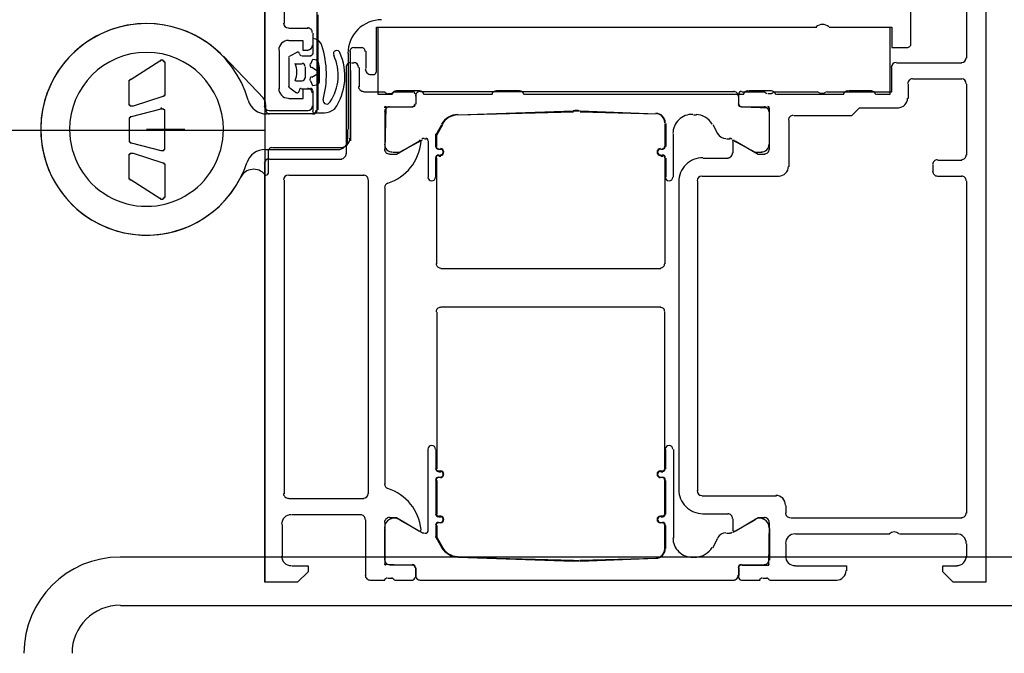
# Model space of a CAD drawing. Extents: x 2 to 87, y -108 to 11.
# Tile 82 of 256: x 13.1521 to 13.2545, y -45.1925 to -45.1266. Entities that reach past the tile are written whole.
import ezdxf

# ---------------------------------------------------------------- set-up
doc = ezdxf.new("R2010")
doc.units = 0
doc.header["$MEASUREMENT"] = 0
doc.linetypes.add('$BER_SCHNITTEBENE_1_2_', pattern=[1.001, 0.001, -1])
for name, color, linetype in [('23', 7, 'CONTINUOUS'), ('32', 7, 'CONTINUOUS'), ('7', 7, 'CONTINUOUS'), ('8', 7, 'CONTINUOUS')]:
    doc.layers.add(name, color=color, linetype=linetype)

msp = doc.modelspace()

# ---------------------------------------------------------------- linework, layer by layer
at = {"layer": '23', "color": 62, "linetype": 'Continuous'}
msp.add_line((12.08659999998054, -45.13810000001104), (13.17759999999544, -45.13810000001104), dxfattribs=at)
msp.add_arc((13.17755182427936, -45.1380670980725), 1.091000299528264, 90, 179.9999833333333, dxfattribs=at)
at = {"layer": '32', "color": 62, "linetype": 'Continuous'}
for p, q in [((13.17759999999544, -45.13560000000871), (13.17759999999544, -45.03859999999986)), ((13.17959999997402, -45.12160000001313), (13.17959999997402, -45.12700000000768)), ((13.18299999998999, -45.12240000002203), (13.18299999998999, -45.1359999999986)), ((13.24479999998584, -45.12910000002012), (13.24479999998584, -45.12410000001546)), ((13.25059999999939, -45.13060000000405), (13.25059999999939, -45.1252000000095)), ((13.18309999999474, -45.12609999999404), (13.18309999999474, -45.1359999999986)), ((13.18009999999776, -45.12750000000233), (13.18209999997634, -45.12750000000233)), ((13.18260000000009, -45.12799999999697), (13.18260000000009, -45.12930000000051)), ((13.18260000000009, -45.12859999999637), (13.18260000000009, -45.13020000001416)), ((13.17909999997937, -45.12979999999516), (13.17909999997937, -45.13380000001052)), ((13.1809999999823, -45.13000000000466), (13.18019999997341, -45.13039999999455)), ((13.18629999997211, -45.13800000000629), (13.18629999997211, -45.13010000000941)), ((13.18649999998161, -45.13890000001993), (13.18649999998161, -45.12989999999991)), ((13.18690000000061, -45.12950000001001), (13.1876999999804, -45.12950000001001)), ((13.18809999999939, -45.12989999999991), (13.18809999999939, -45.13169999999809)), ((13.17749999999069, -45.13479999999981), (13.17329999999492, -45.13039999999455)), ((13.18009999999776, -45.13060000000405), (13.18009999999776, -45.13360000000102)), ((13.18239999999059, -45.13039999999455), (13.18149999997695, -45.13039999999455)), ((13.18659999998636, -45.1310999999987), (13.18690000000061, -45.1310999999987)), ((13.24329999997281, -45.1310999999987), (13.25009999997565, -45.1310999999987)), ((13.18079999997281, -45.13120000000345), (13.18149999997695, -45.13120000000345)), ((13.1817999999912, -45.1315000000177), (13.1817999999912, -45.13270000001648)), ((13.18609999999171, -45.14060000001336), (13.18609999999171, -45.13159999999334)), ((13.18649999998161, -45.13190000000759), (13.18649999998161, -45.13920000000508)), ((13.18739999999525, -45.13159999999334), (13.18739999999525, -45.13360000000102)), ((13.18149999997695, -45.13300000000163), (13.18079999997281, -45.13300000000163)), ((13.18869999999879, -45.13229999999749), (13.18899999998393, -45.13229999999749)), ((13.25009999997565, -45.13280000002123), (13.24499999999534, -45.13280000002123)), ((13.18019999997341, -45.13370000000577), (13.18089999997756, -45.13420000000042)), ((13.1813999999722, -45.13380000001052), (13.18239999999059, -45.13380000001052)), ((13.18260000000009, -45.13400000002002), (13.18260000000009, -45.13610000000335)), ((13.1878999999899, -45.13409999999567), (13.19009999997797, -45.13409999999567)), ((13.19109999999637, -45.13409999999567), (13.1929999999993, -45.13409999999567)), ((13.19369999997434, -45.13400000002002), (13.19129999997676, -45.13400000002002)), ((13.22639999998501, -45.13409999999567), (13.19379999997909, -45.13409999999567)), ((13.20409999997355, -45.13400000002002), (13.20169999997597, -45.13400000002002)), ((13.2271999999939, -45.13409999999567), (13.22959999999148, -45.13409999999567)), ((13.23029999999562, -45.13400000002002), (13.22789999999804, -45.13400000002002)), ((13.23059999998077, -45.13409999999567), (13.23509999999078, -45.13409999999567)), ((13.24069999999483, -45.13400000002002), (13.23829999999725, -45.13400000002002)), ((13.2445000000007, -45.13330000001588), (13.2445000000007, -45.13479999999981)), ((13.25059999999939, -45.14070000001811), (13.25059999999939, -45.13330000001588)), ((13.18260000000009, -45.13430000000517), (13.18260000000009, -45.13560000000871)), ((13.19039999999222, -45.13430000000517), (13.19079999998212, -45.13430000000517)), ((13.19329999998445, -45.13440000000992), (13.19329999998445, -45.13539999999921)), ((13.19329999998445, -45.13460000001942), (13.19329999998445, -45.13539999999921)), ((13.20119999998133, -45.13440000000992), (13.19419999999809, -45.13440000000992)), ((13.2273999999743, -45.13440000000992), (13.2045999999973, -45.13440000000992)), ((13.22689999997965, -45.13539999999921), (13.22689999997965, -45.13440000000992)), ((13.22689999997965, -45.13539999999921), (13.22689999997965, -45.13460000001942)), ((13.22989999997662, -45.13430000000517), (13.23029999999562, -45.13430000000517)), ((13.2377999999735, -45.13440000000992), (13.23079999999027, -45.13440000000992)), ((13.17770000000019, -45.1359999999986), (13.17770000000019, -45.13550000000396)), ((13.18209999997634, -45.13610000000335), (13.17809999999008, -45.13610000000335)), ((13.19009999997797, -45.1362000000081), (13.19009999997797, -45.13959999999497)), ((13.1929999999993, -45.13570000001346), (13.19059999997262, -45.13570000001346)), ((13.19769999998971, -45.13649999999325), (13.2096999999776, -45.13610000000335)), ((13.19769999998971, -45.13649999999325), (13.2096999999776, -45.1362000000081)), ((13.21039999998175, -45.13610000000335), (13.21829999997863, -45.1364000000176)), ((13.21039999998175, -45.1362000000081), (13.21829999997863, -45.1364000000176)), ((13.22959999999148, -45.13570000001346), (13.2271999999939, -45.13570000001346)), ((13.23009999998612, -45.13959999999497), (13.23009999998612, -45.1362000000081)), ((13.18269999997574, -45.1364000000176), (13.17779999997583, -45.1364000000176)), ((13.18260000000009, -45.1364000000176), (13.17809999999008, -45.1364000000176)), ((13.18279999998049, -45.13630000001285), (13.18379999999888, -45.13630000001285)), ((13.22219999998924, -45.13649999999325), (13.22249999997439, -45.13649999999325)), ((13.23209999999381, -45.13710000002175), (13.23209999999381, -45.1419000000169)), ((13.16529999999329, -45.13800000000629), (13.16929999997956, -45.13800000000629)), ((13.21919999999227, -45.13740000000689), (13.21919999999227, -45.13980000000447)), ((13.21929999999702, -45.13740000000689), (13.21929999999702, -45.13980000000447)), ((13.22419999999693, -45.13750000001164), (13.22469999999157, -45.13850000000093)), ((13.19419999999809, -45.13899999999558), (13.19439999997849, -45.13899999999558)), ((13.19459999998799, -45.13920000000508), (13.19459999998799, -45.14300000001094)), ((13.22009999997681, -45.14300000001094), (13.22009999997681, -45.13850000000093)), ((13.22559999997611, -45.13899999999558), (13.22599999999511, -45.13899999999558)), ((13.22629999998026, -45.14050000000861), (13.22629999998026, -45.13930000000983)), ((13.17770000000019, -45.14010000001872), (13.18529999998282, -45.14010000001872)), ((13.17799999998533, -45.14260000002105), (13.17799999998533, -45.14029999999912)), ((13.17839999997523, -45.13990000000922), (13.18549999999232, -45.13990000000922)), ((13.19589999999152, -45.14010000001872), (13.19569999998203, -45.14010000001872)), ((13.19589999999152, -45.14010000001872), (13.19569999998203, -45.14010000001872)), ((13.21899999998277, -45.14010000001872), (13.21879999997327, -45.14010000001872)), ((13.21899999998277, -45.14010000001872), (13.21879999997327, -45.14010000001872)), ((13.17809999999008, -45.14110000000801), (13.18559999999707, -45.14110000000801)), ((13.19539999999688, -45.14300000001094), (13.19539999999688, -45.14100000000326)), ((13.19549999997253, -45.15200000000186), (13.19549999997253, -45.14100000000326)), ((13.19569999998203, -45.14070000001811), (13.19589999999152, -45.14070000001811)), ((13.19569999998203, -45.14079999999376), (13.19589999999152, -45.14079999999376)), ((13.21879999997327, -45.14070000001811), (13.21899999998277, -45.14070000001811)), ((13.21879999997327, -45.14079999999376), (13.21899999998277, -45.14079999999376)), ((13.21919999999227, -45.14100000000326), (13.21919999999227, -45.15200000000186)), ((13.21929999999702, -45.14100000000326), (13.21929999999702, -45.14300000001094)), ((13.22319999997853, -45.14100000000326), (13.22579999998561, -45.14100000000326)), ((13.24759999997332, -45.14120000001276), (13.25009999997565, -45.14120000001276)), ((13.24709999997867, -45.14240000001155), (13.24709999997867, -45.1417000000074)), ((13.17959999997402, -45.14329999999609), (13.17959999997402, -45.175900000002)), ((13.1878999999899, -45.14280000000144), (13.18009999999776, -45.14280000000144)), ((13.18839999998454, -45.175900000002), (13.18839999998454, -45.14329999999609)), ((13.22259999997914, -45.14340000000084), (13.22259999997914, -45.17560000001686)), ((13.23109999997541, -45.14290000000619), (13.22309999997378, -45.14290000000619)), ((13.25009999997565, -45.14290000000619), (13.24759999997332, -45.14290000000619)), ((13.25059999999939, -45.17790000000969), (13.25059999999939, -45.14340000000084)), ((13.19009999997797, -45.14410000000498), (13.19009999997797, -45.17490000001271)), ((13.2206999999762, -45.17550000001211), (13.2206999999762, -45.14350000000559)), ((13.21879999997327, -45.15249999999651), (13.19589999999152, -45.15249999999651)), ((13.21879999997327, -45.15650000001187), (13.19589999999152, -45.15650000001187)), ((13.19549999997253, -45.15700000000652), (13.19549999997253, -45.17329999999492)), ((13.21919999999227, -45.17329999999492), (13.21919999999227, -45.15700000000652)), ((13.19459999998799, -45.17980000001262), (13.19459999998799, -45.17130000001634)), ((13.19539999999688, -45.17130000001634), (13.19539999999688, -45.17329999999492)), ((13.21929999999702, -45.17329999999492), (13.21929999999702, -45.17130000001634)), ((13.22009999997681, -45.17130000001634), (13.22009999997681, -45.18050000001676)), ((13.19569999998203, -45.17350000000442), (13.19589999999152, -45.17350000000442)), ((13.19569999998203, -45.17360000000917), (13.19589999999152, -45.17360000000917)), ((13.21879999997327, -45.17350000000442), (13.21899999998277, -45.17350000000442)), ((13.21879999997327, -45.17360000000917), (13.21899999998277, -45.17360000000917)), ((13.19539999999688, -45.17449999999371), (13.19539999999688, -45.17800000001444)), ((13.19549999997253, -45.17449999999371), (13.19549999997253, -45.17800000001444)), ((13.19589999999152, -45.17420000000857), (13.19569999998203, -45.17420000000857)), ((13.19589999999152, -45.17420000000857), (13.19569999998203, -45.17420000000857)), ((13.21899999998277, -45.17420000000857), (13.21879999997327, -45.17420000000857)), ((13.21899999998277, -45.17420000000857), (13.21879999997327, -45.17420000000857)), ((13.21919999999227, -45.17800000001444), (13.21919999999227, -45.17449999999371)), ((13.21929999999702, -45.17800000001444), (13.21929999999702, -45.17449999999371)), ((13.22309999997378, -45.1761000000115), (13.23079999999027, -45.1761000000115)), ((13.18009999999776, -45.17639999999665), (13.1878999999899, -45.17639999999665)), ((13.23179999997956, -45.17710000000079), (13.23179999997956, -45.17790000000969)), ((13.18759999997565, -45.17810000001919), (13.18039999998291, -45.17810000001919)), ((13.19569999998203, -45.17819999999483), (13.19589999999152, -45.17819999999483)), ((13.21879999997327, -45.17819999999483), (13.21899999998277, -45.17819999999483)), ((13.22579999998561, -45.17800000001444), (13.22319999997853, -45.17800000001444)), ((13.17939999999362, -45.17910000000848), (13.17939999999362, -45.1824000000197)), ((13.18809999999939, -45.18439999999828), (13.18809999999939, -45.17860000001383)), ((13.19159999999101, -45.17860000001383), (13.19389999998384, -45.17990000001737)), ((13.19569999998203, -45.17829999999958), (13.19589999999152, -45.17829999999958)), ((13.19589999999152, -45.17889999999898), (13.19569999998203, -45.17889999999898)), ((13.19589999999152, -45.17889999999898), (13.19569999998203, -45.17889999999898)), ((13.21879999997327, -45.17829999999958), (13.21899999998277, -45.17829999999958)), ((13.21899999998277, -45.17889999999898), (13.21879999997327, -45.17889999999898)), ((13.21899999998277, -45.17889999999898), (13.21879999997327, -45.17889999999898)), ((13.21919999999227, -45.1816000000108), (13.21919999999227, -45.17920000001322)), ((13.21929999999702, -45.1816000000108), (13.21929999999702, -45.17920000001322)), ((13.22629999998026, -45.17970000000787), (13.22629999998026, -45.17850000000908)), ((13.22629999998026, -45.17990000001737), (13.22859999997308, -45.17860000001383)), ((13.2322999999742, -45.17840000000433), (13.25009999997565, -45.17840000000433)), ((13.19009999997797, -45.18280000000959), (13.19009999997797, -45.17949999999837)), ((13.19419999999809, -45.18000000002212), (13.19439999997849, -45.18000000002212)), ((13.22559999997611, -45.18000000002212), (13.22599999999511, -45.18000000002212)), ((13.23009999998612, -45.17949999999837), (13.23009999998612, -45.18280000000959)), ((13.24259999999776, -45.18009999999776), (13.23279999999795, -45.18009999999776)), ((13.249599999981, -45.18009999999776), (13.24359999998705, -45.18009999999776)), ((13.22419999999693, -45.18150000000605), (13.22469999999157, -45.18050000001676)), ((13.23179999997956, -45.18110000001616), (13.23179999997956, -45.1824000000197)), ((13.25059999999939, -45.1824000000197), (13.25059999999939, -45.18110000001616)), ((13.1929999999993, -45.18330000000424), (13.19059999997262, -45.18330000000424)), ((13.19769999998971, -45.18249999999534), (13.2096999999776, -45.18280000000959)), ((13.19769999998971, -45.18249999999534), (13.2096999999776, -45.18290000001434)), ((13.21039999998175, -45.18280000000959), (13.21829999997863, -45.18260000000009)), ((13.21039999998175, -45.18290000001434), (13.21829999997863, -45.18260000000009)), ((13.22219999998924, -45.18249999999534), (13.22249999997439, -45.18249999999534)), ((13.22959999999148, -45.18330000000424), (13.2271999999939, -45.18330000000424)), ((13.19329999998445, -45.18360000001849), (13.19329999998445, -45.18460000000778)), ((13.19329999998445, -45.18439999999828), (13.19329999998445, -45.18360000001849)), ((13.22689999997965, -45.18460000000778), (13.22689999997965, -45.18360000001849)), ((13.22689999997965, -45.18360000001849), (13.22689999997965, -45.18439999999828)), ((13.19009999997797, -45.18490000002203), (13.18859999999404, -45.18490000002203)), ((13.19079999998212, -45.18470000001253), (13.19039999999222, -45.18470000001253)), ((13.1929999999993, -45.18490000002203), (13.19109999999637, -45.18490000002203)), ((13.22639999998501, -45.18490000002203), (13.19379999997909, -45.18490000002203)), ((13.22909999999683, -45.18490000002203), (13.2271999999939, -45.18490000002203)), ((13.22980000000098, -45.18470000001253), (13.22939999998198, -45.18470000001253)), ((13.23709999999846, -45.18490000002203), (13.23009999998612, -45.18490000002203))]:
    msp.add_line(p, q, dxfattribs=at)
for points in [[(13.25259999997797, -45.11660000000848), (13.25259999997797, -45.18510000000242), (13.24919999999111, -45.18510000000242), (13.24809999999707, -45.18400000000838), (13.24809999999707, -45.18340000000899), (13.249599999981, -45.18340000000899)], [(13.18919999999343, -45.13210000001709), (13.18919999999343, -45.12739999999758), (13.23499999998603, -45.12739999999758)], [(13.19079999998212, -45.13440000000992), (13.18939999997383, -45.13440000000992), (13.18939999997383, -45.12739999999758)], [(13.23629999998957, -45.12739999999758), (13.24279999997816, -45.12739999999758), (13.24279999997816, -45.12950000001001), (13.24439999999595, -45.12950000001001)], [(13.24259999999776, -45.12739999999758), (13.24259999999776, -45.13440000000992), (13.24119999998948, -45.13440000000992)], [(13.18209999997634, -45.12979999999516), (13.1815999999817, -45.12979999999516), (13.1815999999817, -45.12880000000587), (13.18009999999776, -45.12880000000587)], [(13.16349999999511, -45.13529999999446), (13.16349999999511, -45.13310000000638), (13.16349999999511, -45.13310000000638), (13.16349999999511, -45.13310000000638), (13.16349999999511, -45.13310000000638), (13.16349999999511, -45.13310000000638), (13.16349999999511, -45.13310000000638), (13.16349999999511, -45.13300000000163), (13.16349999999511, -45.13300000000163), (13.16349999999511, -45.13300000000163), (13.16349999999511, -45.13300000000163), (13.16349999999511, -45.13300000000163), (13.16349999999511, -45.13300000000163), (13.16349999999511, -45.13300000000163), (13.16349999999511, -45.13300000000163), (13.16349999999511, -45.13300000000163), (13.16349999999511, -45.13300000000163), (13.16349999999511, -45.13300000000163), (13.16349999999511, -45.13300000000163), (13.16349999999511, -45.13289999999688), (13.16349999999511, -45.13289999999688), (13.16349999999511, -45.13289999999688), (13.16359999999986, -45.13289999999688), (13.16359999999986, -45.13289999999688), (13.16359999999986, -45.13289999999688), (13.16359999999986, -45.13289999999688), (13.16359999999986, -45.13289999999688), (13.16359999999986, -45.13289999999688), (13.16359999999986, -45.13289999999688), (13.16359999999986, -45.13289999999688), (13.16359999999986, -45.13289999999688), (13.16359999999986, -45.13289999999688), (13.16359999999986, -45.13289999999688), (13.16359999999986, -45.13280000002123), (13.16359999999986, -45.13280000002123), (13.16359999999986, -45.13280000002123), (13.16359999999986, -45.13280000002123), (13.16369999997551, -45.13280000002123), (13.16669999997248, -45.1309000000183), (13.16669999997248, -45.1309000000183), (13.16669999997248, -45.1309000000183), (13.16669999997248, -45.1309000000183), (13.16679999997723, -45.1309000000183), (13.16679999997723, -45.13080000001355), (13.16679999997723, -45.13080000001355), (13.16679999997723, -45.13080000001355), (13.16679999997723, -45.13080000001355), (13.16689999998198, -45.13080000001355), (13.16689999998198, -45.13080000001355), (13.16689999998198, -45.13080000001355), (13.16689999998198, -45.13080000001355), (13.16689999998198, -45.13080000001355), (13.16699999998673, -45.13080000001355), (13.16699999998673, -45.13080000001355), (13.16699999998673, -45.13080000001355), (13.16699999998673, -45.1309000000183), (13.16699999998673, -45.1309000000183), (13.16699999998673, -45.1309000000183), (13.16709999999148, -45.1309000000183), (13.16709999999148, -45.1309000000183), (13.16709999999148, -45.1309000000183), (13.16709999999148, -45.1309000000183), (13.16709999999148, -45.1309000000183), (13.16709999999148, -45.13099999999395), (13.16709999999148, -45.13099999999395), (13.16719999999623, -45.13099999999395), (13.16719999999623, -45.13099999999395), (13.16719999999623, -45.13099999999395), (13.16719999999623, -45.13099999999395), (13.16719999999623, -45.1310999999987), (13.16719999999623, -45.1310999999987), (13.16719999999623, -45.1310999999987), (13.16719999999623, -45.1310999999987), (13.16719999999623, -45.1310999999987), (13.16719999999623, -45.13120000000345), (13.16719999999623, -45.13430000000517), (13.16719999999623, -45.13430000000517), (13.16719999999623, -45.13430000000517), (13.16719999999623, -45.13430000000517), (13.16719999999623, -45.13430000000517), (13.16719999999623, -45.13440000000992), (13.16719999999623, -45.13440000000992), (13.16719999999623, -45.13440000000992), (13.16719999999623, -45.13440000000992), (13.16719999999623, -45.13440000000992), (13.16719999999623, -45.13440000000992), (13.16719999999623, -45.13440000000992), (13.16719999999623, -45.13440000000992), (13.16719999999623, -45.13440000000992), (13.16719999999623, -45.13450000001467), (13.16719999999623, -45.13450000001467), (13.16709999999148, -45.13450000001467), (13.16709999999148, -45.13450000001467), (13.16709999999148, -45.13450000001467), (13.16709999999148, -45.13450000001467), (13.16709999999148, -45.13450000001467), (13.16709999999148, -45.13450000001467), (13.16709999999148, -45.13450000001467), (13.16709999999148, -45.13450000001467), (13.16709999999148, -45.13450000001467), (13.16709999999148, -45.13450000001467)], [(13.18239999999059, -45.13120000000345), (13.18260000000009, -45.1307000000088), (13.18299999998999, -45.13080000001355)], [(13.18249999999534, -45.13260000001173), (13.18329999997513, -45.13210000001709), (13.18249999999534, -45.13159999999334)], [(13.23609999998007, -45.13409999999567), (13.24279999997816, -45.13409999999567), (13.24279999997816, -45.13159999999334)], [(13.18309999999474, -45.13340000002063), (13.18260000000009, -45.13349999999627), (13.18239999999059, -45.13300000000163)], [(13.18009999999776, -45.13479999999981), (13.1815999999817, -45.13479999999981), (13.1815999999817, -45.13380000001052), (13.18209999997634, -45.13380000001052)], [(13.16699999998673, -45.13460000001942), (13.16389999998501, -45.13560000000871), (13.16389999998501, -45.13560000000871), (13.16389999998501, -45.13560000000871), (13.16389999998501, -45.13560000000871), (13.16389999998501, -45.13560000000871), (13.16379999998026, -45.13560000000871), (13.16379999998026, -45.13560000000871), (13.16379999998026, -45.13560000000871), (13.16379999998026, -45.13560000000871), (13.16379999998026, -45.13560000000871), (13.16379999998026, -45.13560000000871), (13.16369999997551, -45.13560000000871), (13.16369999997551, -45.13560000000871), (13.16369999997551, -45.13560000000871), (13.16369999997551, -45.13560000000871), (13.16369999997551, -45.13560000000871), (13.16369999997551, -45.13560000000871), (13.16359999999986, -45.13560000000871), (13.16359999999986, -45.13560000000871), (13.16359999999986, -45.13560000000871), (13.16359999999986, -45.13560000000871), (13.16359999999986, -45.13550000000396), (13.16359999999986, -45.13550000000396), (13.16359999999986, -45.13550000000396), (13.16359999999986, -45.13550000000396), (13.16349999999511, -45.13550000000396), (13.16349999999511, -45.13550000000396), (13.16349999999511, -45.13550000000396), (13.16349999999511, -45.13539999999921), (13.16349999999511, -45.13539999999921), (13.16349999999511, -45.13539999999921), (13.16349999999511, -45.13539999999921), (13.16349999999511, -45.13539999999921), (13.16349999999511, -45.13539999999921), (13.16349999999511, -45.13529999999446), (13.16349999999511, -45.13529999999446), (13.16349999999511, -45.13529999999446)], [(13.16709999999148, -45.13450000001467), (13.16709999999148, -45.13460000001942), (13.16709999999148, -45.13460000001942), (13.16709999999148, -45.13460000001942), (13.16699999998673, -45.13460000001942), (13.16699999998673, -45.13460000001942), (13.16699999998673, -45.13460000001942), (13.16699999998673, -45.13460000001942), (13.16699999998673, -45.13460000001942), (13.16699999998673, -45.13460000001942), (13.16699999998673, -45.13460000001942), (13.16699999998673, -45.13460000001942)], [(13.16679999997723, -45.14019999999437), (13.16679999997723, -45.14019999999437), (13.16679999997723, -45.14019999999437), (13.16679999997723, -45.14019999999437), (13.16679999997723, -45.14019999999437), (13.16689999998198, -45.14019999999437), (13.16689999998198, -45.14019999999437), (13.16689999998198, -45.14019999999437), (13.16689999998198, -45.14019999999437), (13.16689999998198, -45.14019999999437), (13.16689999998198, -45.14019999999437), (13.16699999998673, -45.14019999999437), (13.16699999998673, -45.14019999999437), (13.16699999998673, -45.14019999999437), (13.16699999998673, -45.14019999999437), (13.16699999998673, -45.14019999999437), (13.16699999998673, -45.14019999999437), (13.16709999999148, -45.14019999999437), (13.16709999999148, -45.14019999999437), (13.16709999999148, -45.14019999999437), (13.16709999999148, -45.14019999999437), (13.16709999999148, -45.14019999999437), (13.16709999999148, -45.14010000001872), (13.16709999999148, -45.14010000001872), (13.16709999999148, -45.14010000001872), (13.16709999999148, -45.14010000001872), (13.16719999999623, -45.14010000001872), (13.16719999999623, -45.14010000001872), (13.16719999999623, -45.14010000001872), (13.16719999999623, -45.14000000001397), (13.16719999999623, -45.14000000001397), (13.16719999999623, -45.14000000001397), (13.16719999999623, -45.14000000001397), (13.16719999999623, -45.14000000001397), (13.16719999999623, -45.14000000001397), (13.16719999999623, -45.13990000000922), (13.16719999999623, -45.13990000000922), (13.16719999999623, -45.1362000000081), (13.16719999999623, -45.1362000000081), (13.16719999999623, -45.13610000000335), (13.16719999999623, -45.13610000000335), (13.16719999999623, -45.13610000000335), (13.16719999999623, -45.13610000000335), (13.16719999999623, -45.13610000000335), (13.16719999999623, -45.13610000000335), (13.16719999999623, -45.1359999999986), (13.16719999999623, -45.1359999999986), (13.16719999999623, -45.1359999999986), (13.16709999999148, -45.1359999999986), (13.16709999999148, -45.1359999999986), (13.16709999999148, -45.1359999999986), (13.16709999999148, -45.1359999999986), (13.16709999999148, -45.13589999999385), (13.16709999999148, -45.13589999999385), (13.16709999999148, -45.13589999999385), (13.16709999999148, -45.13589999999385), (13.16709999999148, -45.13589999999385), (13.16699999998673, -45.13589999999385), (13.16699999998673, -45.13589999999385), (13.16699999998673, -45.13589999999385), (13.16699999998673, -45.13589999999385), (13.16699999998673, -45.13589999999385), (13.16699999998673, -45.13589999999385), (13.16689999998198, -45.13589999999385), (13.16689999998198, -45.13589999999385), (13.16689999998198, -45.13580000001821), (13.16689999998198, -45.13580000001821), (13.16689999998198, -45.13580000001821), (13.16689999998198, -45.13580000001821), (13.16679999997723, -45.13580000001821), (13.16679999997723, -45.13580000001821), (13.16679999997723, -45.13589999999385), (13.16679999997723, -45.13589999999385), (13.16679999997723, -45.13589999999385), (13.16369999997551, -45.13670000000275), (13.16369999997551, -45.13670000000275), (13.16369999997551, -45.13670000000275), (13.16369999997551, -45.13670000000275), (13.16369999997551, -45.13670000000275), (13.16369999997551, -45.13670000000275), (13.16369999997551, -45.13670000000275), (13.16369999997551, -45.13670000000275), (13.16369999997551, -45.13670000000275), (13.16359999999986, -45.13670000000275), (13.16359999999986, -45.13670000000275), (13.16359999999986, -45.13670000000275), (13.16359999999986, -45.1368000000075), (13.16359999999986, -45.1368000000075), (13.16359999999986, -45.1368000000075), (13.16359999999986, -45.1368000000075), (13.16359999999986, -45.1368000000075), (13.16359999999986, -45.1368000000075), (13.16359999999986, -45.1368000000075), (13.16359999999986, -45.1368000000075), (13.16359999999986, -45.1368000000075), (13.16349999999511, -45.1368000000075), (13.16349999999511, -45.1368000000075), (13.16349999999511, -45.13690000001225), (13.16349999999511, -45.13690000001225), (13.16349999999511, -45.13690000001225), (13.16349999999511, -45.13690000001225)], [(13.1929999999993, -45.13570000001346), (13.19019999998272, -45.13570000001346), (13.19009999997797, -45.14010000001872)], [(13.23009999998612, -45.14010000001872), (13.23009999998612, -45.13580000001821), (13.2271999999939, -45.13570000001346)], [(13.2434999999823, -45.13580000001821), (13.23939999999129, -45.13580000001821), (13.2385999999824, -45.136599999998), (13.23259999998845, -45.136599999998)], [(13.16349999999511, -45.13690000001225), (13.16349999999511, -45.13690000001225), (13.16349999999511, -45.13690000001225), (13.16349999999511, -45.13690000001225), (13.16349999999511, -45.13690000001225), (13.16349999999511, -45.13690000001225), (13.16349999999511, -45.137000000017), (13.16349999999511, -45.137000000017), (13.16349999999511, -45.137000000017), (13.16349999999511, -45.137000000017), (13.16349999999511, -45.137000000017), (13.16349999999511, -45.13910000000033), (13.16349999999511, -45.13910000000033), (13.16349999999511, -45.13910000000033), (13.16349999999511, -45.13910000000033), (13.16349999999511, -45.13910000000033), (13.16349999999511, -45.13920000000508), (13.16349999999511, -45.13920000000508), (13.16349999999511, -45.13920000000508), (13.16349999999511, -45.13920000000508), (13.16349999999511, -45.13920000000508), (13.16349999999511, -45.13920000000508), (13.16349999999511, -45.13920000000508), (13.16349999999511, -45.13920000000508), (13.16349999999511, -45.13920000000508), (13.16349999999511, -45.13930000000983), (13.16349999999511, -45.13930000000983), (13.16359999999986, -45.13930000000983), (13.16359999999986, -45.13930000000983), (13.16359999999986, -45.13930000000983), (13.16359999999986, -45.13930000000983), (13.16359999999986, -45.13930000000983), (13.16359999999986, -45.13930000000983), (13.16359999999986, -45.13930000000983), (13.16359999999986, -45.13930000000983), (13.16359999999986, -45.13930000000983), (13.16359999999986, -45.13940000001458), (13.16359999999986, -45.13940000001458), (13.16359999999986, -45.13940000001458), (13.16369999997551, -45.13940000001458), (13.16369999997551, -45.13940000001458), (13.16369999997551, -45.13940000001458), (13.16369999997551, -45.13940000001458), (13.16369999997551, -45.13940000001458), (13.16369999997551, -45.13940000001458), (13.16369999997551, -45.13940000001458), (13.16369999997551, -45.13940000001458), (13.16369999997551, -45.13940000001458), (13.16679999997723, -45.14019999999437)], [(13.19539999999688, -45.13980000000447), (13.19539999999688, -45.13860000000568), (13.19599999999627, -45.13750000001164)], [(13.19549999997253, -45.13980000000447), (13.19549999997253, -45.13860000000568), (13.19609999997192, -45.13750000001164)], [(13.19059999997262, -45.14060000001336), (13.19129999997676, -45.14060000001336), (13.19369999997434, -45.13920000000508)], [(13.19089999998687, -45.14040000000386), (13.19159999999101, -45.14040000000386), (13.19399999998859, -45.13910000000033)], [(13.22619999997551, -45.13910000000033), (13.22859999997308, -45.14040000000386), (13.22929999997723, -45.14040000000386)], [(13.22649999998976, -45.13920000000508), (13.22889999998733, -45.14060000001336), (13.22959999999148, -45.14060000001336)], [(13.16389999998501, -45.14050000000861), (13.16699999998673, -45.1414999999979), (13.16699999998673, -45.1414999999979), (13.16699999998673, -45.1414999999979), (13.16699999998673, -45.1414999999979), (13.16699999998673, -45.1414999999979), (13.16699999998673, -45.1414999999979), (13.16699999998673, -45.1414999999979), (13.16699999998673, -45.1414999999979), (13.16709999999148, -45.1414999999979), (13.16709999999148, -45.1414999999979), (13.16709999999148, -45.1414999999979), (13.16709999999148, -45.1414999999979), (13.16709999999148, -45.14160000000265), (13.16709999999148, -45.14160000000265), (13.16709999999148, -45.14160000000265), (13.16709999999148, -45.14160000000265), (13.16709999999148, -45.14160000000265), (13.16709999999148, -45.14160000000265), (13.16709999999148, -45.14160000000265), (13.16709999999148, -45.14160000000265), (13.16709999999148, -45.14160000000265), (13.16719999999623, -45.14160000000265), (13.16719999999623, -45.14160000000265), (13.16719999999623, -45.1417000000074), (13.16719999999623, -45.1417000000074), (13.16719999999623, -45.1417000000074), (13.16719999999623, -45.1417000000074), (13.16719999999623, -45.1417000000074), (13.16719999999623, -45.1417000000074), (13.16719999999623, -45.1417000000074), (13.16719999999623, -45.1417000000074), (13.16719999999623, -45.1417000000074), (13.16719999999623, -45.14180000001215), (13.16719999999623, -45.14180000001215), (13.16719999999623, -45.14180000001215), (13.16719999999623, -45.14180000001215), (13.16719999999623, -45.14180000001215), (13.16719999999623, -45.14490000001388), (13.16719999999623, -45.14490000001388), (13.16719999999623, -45.14500000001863), (13.16719999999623, -45.14500000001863), (13.16719999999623, -45.14500000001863), (13.16719999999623, -45.14500000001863), (13.16719999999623, -45.14509999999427), (13.16719999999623, -45.14509999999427), (13.16719999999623, -45.14509999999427), (13.16719999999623, -45.14509999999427), (13.16709999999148, -45.14509999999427), (13.16709999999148, -45.14509999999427), (13.16709999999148, -45.14519999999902), (13.16709999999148, -45.14519999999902), (13.16709999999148, -45.14519999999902), (13.16709999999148, -45.14519999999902), (13.16709999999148, -45.14519999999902), (13.16699999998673, -45.14519999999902), (13.16699999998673, -45.14519999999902), (13.16699999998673, -45.14519999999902), (13.16699999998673, -45.14519999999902), (13.16699999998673, -45.14530000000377), (13.16699999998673, -45.14530000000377), (13.16689999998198, -45.14530000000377), (13.16689999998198, -45.14530000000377), (13.16689999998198, -45.14530000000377), (13.16689999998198, -45.14530000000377), (13.16689999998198, -45.14530000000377), (13.16679999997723, -45.14530000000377), (13.16679999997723, -45.14530000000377), (13.16679999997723, -45.14530000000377), (13.16679999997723, -45.14519999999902), (13.16679999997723, -45.14519999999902), (13.16669999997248, -45.14519999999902), (13.16669999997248, -45.14519999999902), (13.16669999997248, -45.14519999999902), (13.16669999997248, -45.14519999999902), (13.16369999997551, -45.14329999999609), (13.16359999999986, -45.14329999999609), (13.16359999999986, -45.14329999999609), (13.16359999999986, -45.14329999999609), (13.16359999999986, -45.14320000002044), (13.16359999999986, -45.14320000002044), (13.16359999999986, -45.14320000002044), (13.16359999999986, -45.14320000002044), (13.16359999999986, -45.14320000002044), (13.16359999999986, -45.14320000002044), (13.16359999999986, -45.14320000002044), (13.16359999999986, -45.14320000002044), (13.16359999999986, -45.14320000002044), (13.16359999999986, -45.14320000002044), (13.16359999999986, -45.14320000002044), (13.16359999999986, -45.14320000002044), (13.16349999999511, -45.14320000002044), (13.16349999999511, -45.14320000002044), (13.16349999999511, -45.14320000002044), (13.16349999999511, -45.14310000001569), (13.16349999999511, -45.14310000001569), (13.16349999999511, -45.14310000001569), (13.16349999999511, -45.14310000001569), (13.16349999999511, -45.14310000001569), (13.16349999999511, -45.14310000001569), (13.16349999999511, -45.14310000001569)], [(13.16349999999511, -45.14310000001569), (13.16349999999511, -45.14310000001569), (13.16349999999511, -45.14310000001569), (13.16349999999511, -45.14310000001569), (13.16349999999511, -45.14310000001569), (13.16349999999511, -45.14300000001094), (13.16349999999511, -45.14300000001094), (13.16349999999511, -45.14300000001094), (13.16349999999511, -45.14300000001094), (13.16349999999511, -45.14300000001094), (13.16349999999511, -45.14300000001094), (13.16349999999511, -45.14300000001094), (13.16349999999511, -45.14079999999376), (13.16349999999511, -45.14079999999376), (13.16349999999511, -45.14079999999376), (13.16349999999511, -45.14070000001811), (13.16349999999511, -45.14070000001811), (13.16349999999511, -45.14070000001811), (13.16349999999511, -45.14070000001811), (13.16349999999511, -45.14070000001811), (13.16349999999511, -45.14060000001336), (13.16349999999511, -45.14060000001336), (13.16349999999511, -45.14060000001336), (13.16349999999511, -45.14060000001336), (13.16359999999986, -45.14060000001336), (13.16359999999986, -45.14060000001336), (13.16359999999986, -45.14060000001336), (13.16359999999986, -45.14050000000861), (13.16359999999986, -45.14050000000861), (13.16359999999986, -45.14050000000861), (13.16359999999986, -45.14050000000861), (13.16359999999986, -45.14050000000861), (13.16369999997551, -45.14050000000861), (13.16369999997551, -45.14050000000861), (13.16369999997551, -45.14050000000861), (13.16369999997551, -45.14050000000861), (13.16369999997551, -45.14050000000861), (13.16369999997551, -45.14050000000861), (13.16379999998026, -45.14050000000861), (13.16379999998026, -45.14050000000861), (13.16379999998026, -45.14050000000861), (13.16379999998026, -45.14050000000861), (13.16379999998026, -45.14050000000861), (13.16379999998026, -45.14050000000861), (13.16389999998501, -45.14050000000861), (13.16389999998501, -45.14050000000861), (13.16389999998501, -45.14050000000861), (13.16389999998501, -45.14050000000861), (13.16389999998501, -45.14050000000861)], [(13.18039999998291, -45.18340000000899), (13.18209999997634, -45.18340000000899), (13.18209999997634, -45.18400000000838), (13.1809999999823, -45.18510000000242), (13.17759999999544, -45.18510000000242), (13.17759999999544, -45.14160000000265)], [(13.19009999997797, -45.17889999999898), (13.19009999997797, -45.18319999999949), (13.1929999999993, -45.18330000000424)], [(13.19369999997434, -45.17980000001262), (13.19129999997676, -45.17840000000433), (13.19059999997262, -45.17840000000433)], [(13.19539999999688, -45.17920000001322), (13.19539999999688, -45.18040000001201), (13.19599999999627, -45.18150000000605)], [(13.19549999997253, -45.17920000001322), (13.19549999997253, -45.18040000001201), (13.19609999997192, -45.18150000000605)], [(13.22959999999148, -45.17840000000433), (13.22889999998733, -45.17840000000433), (13.22649999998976, -45.17980000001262)], [(13.2271999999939, -45.18330000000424), (13.22999999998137, -45.18330000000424), (13.23009999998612, -45.17889999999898)], [(13.23279999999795, -45.18340000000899), (13.23809999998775, -45.18340000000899), (13.23809999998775, -45.18390000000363)]]:
    msp.add_lwpolyline(points, dxfattribs=at)
for centre, radius, start, end in [((13.16529803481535, -45.13801446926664), 0.01099999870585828, 44.03379444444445, 192.825025), ((13.16529803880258, -45.13801447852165), 0.01100000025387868, 16.07688888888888, 174.6013388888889), ((13.18005182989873, -45.1269667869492), 0.0005000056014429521, 180.0006416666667, 269.9993583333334), ((13.18974800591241, -45.13011438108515), 0.003499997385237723, 90.00016666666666, 180.0002527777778), ((13.18205183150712, -45.12796678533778), 0.0004999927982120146, 359.999175, 90.00082500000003), ((13.23559800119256, -45.12811421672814), 0.001000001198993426, 48.59063611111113, 131.4097861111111), ((13.18005181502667, -45.12976678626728), 0.0009999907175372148, 89.99946944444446, 180.0005333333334), ((13.18257211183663, -45.12958271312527), 0.001006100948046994, 15.8706111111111, 90.38810277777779), ((13.16529803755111, -45.1380144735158), 0.008000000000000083, 0.0002111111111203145, 180.0002111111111), ((13.18101257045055, -45.13018706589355), 0.0002022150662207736, 10.67077777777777, 116.1988138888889), ((13.1820517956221, -45.12926676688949), 0.0005000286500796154, 270.0032833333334, 359.9967166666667), ((13.17401044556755, -45.13233913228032), 0.01000000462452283, 344.8050472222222, 17.64721111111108), ((13.18508647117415, -45.13016076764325), 0.0003508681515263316, 114.1201277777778, 205.7328583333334), ((13.17990797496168, -45.13247940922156), 0.006024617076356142, 325.3495861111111, 24.02625555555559), ((13.18508647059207, -45.13016076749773), 0.0003508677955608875, 22.50732222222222, 114.1200527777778), ((13.18684800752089, -45.12991439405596), 0.0003999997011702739, 90.00016666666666, 180.0002527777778), ((13.18764800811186, -45.12991439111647), 0.0003999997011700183, 0.0001666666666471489, 90.00025277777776), ((13.2443980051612, -45.12911418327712), 0.0003999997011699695, 270.0001666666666, 0.0002527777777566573), ((13.18026499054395, -45.13057698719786), 0.0001947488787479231, 115.7727972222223, 181.3603527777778), ((13.18141395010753, -45.13014694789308), 0.0002026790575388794, 180.75615, 269.5313083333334), ((13.18236731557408, -45.13015165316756), 0.0001979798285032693, 269.4152805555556, 0.2995194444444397), ((13.18273610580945, -45.13124610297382), 0.0005000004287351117, 6.88851388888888, 69.6735777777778), ((13.18032999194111, -45.13239847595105), 0.004905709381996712, 325.7932583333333, 25.15638333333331), ((13.18655180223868, -45.13156678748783), 0.0004999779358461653, 89.99655555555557, 180.0017277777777), ((13.18685127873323, -45.1315668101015), 0.0005000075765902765, 0.001786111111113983, 89.99913333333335), ((13.24325186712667, -45.13156680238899), 0.0004999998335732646, 89.99998055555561, 179.9996750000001), ((13.25005183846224, -45.1305668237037), 0.0004999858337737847, 270.0019277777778, 0.001622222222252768), ((13.1783088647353, -45.13205961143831), 0.002620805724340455, 339.9153944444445, 20.08430277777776), ((13.18147029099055, -45.13145960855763), 0.0003000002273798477, 8.333333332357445e-05, 90.00095277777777), ((13.18258790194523, -45.13132051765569), 0.0003000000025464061, 155.3844888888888, 240.7365), ((13.17365437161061, -45.13234326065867), 0.009647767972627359, 355.6723305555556, 6.888480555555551), ((13.18864801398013, -45.13171438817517), 0.0005999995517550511, 180.0001666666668, 270.0002527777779), ((13.18894801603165, -45.13211438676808), 0.0001999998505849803, 270.0001666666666, 0.0002527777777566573), ((13.18147029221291, -45.13265961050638), 0.0002999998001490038, 270.0003833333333, 7.77777778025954e-05), ((13.18258731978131, -45.13279904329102), 0.0003000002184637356, 119.263125, 205.2537055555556), ((13.18297548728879, -45.13304864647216), 0.0002999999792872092, 283.7488555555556, 355.6724166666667), ((13.24495185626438, -45.13326679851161), 0.0004999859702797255, 89.99839166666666, 180.0016083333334), ((13.25005179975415, -45.13326684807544), 0.0005000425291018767, 0.0005194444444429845, 89.99512777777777), ((13.18005185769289, -45.13376676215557), 0.001000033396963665, 180.0019138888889, 269.9980861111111), ((13.18026466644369, -45.13353979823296), 0.0001943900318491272, 179.355788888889, 240.279988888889), ((13.18099857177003, -45.13399698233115), 0.0002037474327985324, 239.539775, 11.42970555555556), ((13.18139736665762, -45.13395670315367), 0.0001990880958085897, 89.73826666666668, 179.9722138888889), ((13.18205182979, -45.13426679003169), 0.0004999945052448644, 359.9993694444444, 90.0006277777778), ((13.18236850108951, -45.13395538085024), 0.0001977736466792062, 359.9312305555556, 90.64401666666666), ((13.18785126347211, -45.13356682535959), 0.0004999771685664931, 179.9973833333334, 270.0035333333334), ((13.19031907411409, -45.13398796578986), 0.0002788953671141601, 196.4199250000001, 271.1645416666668), ((13.1907839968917, -45.13398793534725), 0.0002789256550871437, 268.8371472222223, 343.5753861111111), ((13.19128806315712, -45.13451437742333), 0.0004999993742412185, 90.00026111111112, 168.4633111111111), ((13.19293155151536, -45.13436680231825), 0.0002999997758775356, 359.9999583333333, 90.00004444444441), ((13.19376182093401, -45.13456680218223), 0.0004999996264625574, 89.99995833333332, 180.0000444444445), ((13.19368806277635, -45.13451436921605), 0.000499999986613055, 11.53716944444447, 90.00021944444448), ((13.20168806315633, -45.13451433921), 0.0004999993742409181, 90.00026111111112, 168.4633111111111), ((13.20408806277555, -45.13451433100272), 0.000499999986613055, 11.53716944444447, 90.00021944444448), ((13.22634185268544, -45.13456680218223), 0.0004999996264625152, 359.9999583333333, 90.00004444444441), ((13.22716966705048, -45.13436680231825), 0.0002999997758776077, 89.99995833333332, 180.0000444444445), ((13.22783806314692, -45.13451424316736), 0.0004999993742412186, 90.00026111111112, 168.4633111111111), ((13.2298193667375, -45.13398793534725), 0.0002789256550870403, 196.4246111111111, 271.16285), ((13.23023806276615, -45.13451423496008), 0.0004999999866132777, 11.53716944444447, 90.00021944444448), ((13.2302842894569, -45.13398796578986), 0.0002788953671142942, 268.8354583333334, 343.5800750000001), ((13.23555185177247, -45.13354185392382), 0.0007249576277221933, 226.3948111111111, 313.6051916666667), ((13.23823806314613, -45.13451420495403), 0.0004999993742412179, 90.00026111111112, 168.4633111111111), ((13.24063806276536, -45.13451419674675), 0.0004999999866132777, 11.53716944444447, 90.00021944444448), ((13.17778962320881, -45.1344144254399), 0.002000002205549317, 196.0769027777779, 270.0001555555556), ((13.17669802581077, -45.13541879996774), 0.001000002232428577, 0.000286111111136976, 44.03378333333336), ((13.18403979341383, -45.13499968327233), 0.0003810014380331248, 174.0479888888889, 335.7164611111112), ((13.24345182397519, -45.13476675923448), 0.001000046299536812, 270.0035111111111, 359.9969444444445), ((13.17805183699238, -45.13556678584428), 0.0005000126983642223, 180.0014555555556, 269.9976277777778), ((13.17809802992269, -45.13601442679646), 0.0003999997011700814, 180.0001666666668, 270.0002527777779), ((13.1820517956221, -45.13556676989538), 0.0005000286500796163, 270.0032833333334, 359.9967166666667), ((13.18254803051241, -45.13601441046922), 0.0003999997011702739, 270.0001666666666, 0.0002527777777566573), ((13.18276464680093, -45.13610227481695), 0.0001983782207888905, 180.1000555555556, 271.0492166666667), ((13.18264803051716, -45.13601441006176), 0.0003999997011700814, 270.0001666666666, 0.0002527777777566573), ((13.18360352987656, -45.13413240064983), 0.002174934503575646, 274.502725, 305.4199083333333), ((13.19017155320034, -45.13576677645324), 0.0001199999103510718, 89.99995833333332, 180.0000444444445), ((13.19056183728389, -45.13617680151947), 0.0004999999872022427, 89.99209166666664, 180.0000027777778), ((13.19293155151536, -45.13534677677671), 0.0002999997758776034, 269.9999583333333, 4.444444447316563e-05), ((13.1929618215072, -45.1353771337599), 0.0002999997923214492, 269.9921305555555, 4.166666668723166e-05), ((13.21001183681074, -45.14606679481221), 0.009999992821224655, 88.120375, 91.8796277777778), ((13.21001183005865, -45.14606705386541), 0.009950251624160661, 88.12028611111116, 91.87953888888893), ((13.22714185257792, -45.13537713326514), 0.0003000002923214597, 180.0000555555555, 270.0079666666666), ((13.22716966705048, -45.13534677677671), 0.0002999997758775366, 179.9999583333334, 270.0000444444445), ((13.22954183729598, -45.13617680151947), 0.000499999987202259, 359.9999972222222, 90.00790833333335), ((13.22992966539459, -45.13576677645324), 0.0001199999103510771, 359.9999583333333, 90.00004444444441), ((13.16529803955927, -45.13801446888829), 0.01100000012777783, 174.6013888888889, 333.125838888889), ((13.19771927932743, -45.13846589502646), 0.001999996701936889, 91.72294722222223, 150.0000611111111), ((13.19771928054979, -45.1384658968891), 0.001949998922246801, 91.72099166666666, 150.0000388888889), ((13.21824183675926, -45.13732941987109), 0.0009500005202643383, 1.944444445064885e-05, 88.12033055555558), ((13.2182418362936, -45.13732942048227), 0.001000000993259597, 5.277777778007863e-05, 88.1203638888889), ((13.22204183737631, -45.13845466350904), 0.002000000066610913, 88.1203916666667, 180), ((13.22238439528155, -45.13846589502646), 0.001999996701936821, 29.99993888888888, 88.27705277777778), ((13.23255179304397, -45.13706680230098), 0.0004999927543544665, 89.99916944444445, 180.0061027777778), ((13.16529803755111, -45.1380144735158), 0.008000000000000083, 180.0002111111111, 0.0002111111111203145), ((13.16529798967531, -45.13801447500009), 0.02095004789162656, 356.8394527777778, 0.0002138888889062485), ((13.18521769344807, -45.13911440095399), 0.0009999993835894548, 270.0001611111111, 356.8394638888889), ((13.18544804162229, -45.13891440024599), 0.000999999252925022, 270.0001666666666, 0.0002527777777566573), ((13.18887494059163, -45.13882857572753), 0.005000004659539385, 287.7484444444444, 354.3773861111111), ((13.19371343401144, -45.13930492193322), 0.0001381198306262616, 354.3772972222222, 119.9999027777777), ((13.19416681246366, -45.13945680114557), 0.0004999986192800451, 90.00002222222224, 119.0000055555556), ((13.19436183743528, -45.13915680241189), 0.0001999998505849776, 359.9999583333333, 90.00004444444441), ((13.19556183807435, -45.13860270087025), 0.0002000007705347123, 150.000013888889, 179.9999027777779), ((13.19556183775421, -45.13860270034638), 0.0001500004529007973, 150.0001916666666, 180.0000805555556), ((13.22556034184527, -45.13795680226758), 0.00100000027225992, 210.0000083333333, 269.9999666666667), ((13.22593686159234, -45.13945680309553), 0.0005000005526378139, 61.00005000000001, 90.00003333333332), ((13.22639062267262, -45.13930551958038), 0.0001390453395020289, 65.94415277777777, 176.6054583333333), ((13.17763458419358, -45.14211442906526), 0.002000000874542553, 90.00022777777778, 161.6161666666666), ((13.17834804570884, -45.14031442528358), 0.0003999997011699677, 90.00016666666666, 180.0002527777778), ((13.19055155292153, -45.14006680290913), 0.0004999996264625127, 179.9999583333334, 270.0000444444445), ((13.19086183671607, -45.13956680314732), 0.000799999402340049, 179.9999583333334, 270.0000444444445), ((13.19566183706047, -45.13976680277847), 0.0002999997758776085, 179.9999583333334, 270.0000444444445), ((13.19566183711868, -45.13976680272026), 0.0002499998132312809, 179.9999583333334, 270.0000444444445), ((13.1958618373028, -45.14036680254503), 0.0003500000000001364, 270, 90), ((13.1958618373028, -45.14036680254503), 0.0002999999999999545, 270, 90), ((13.21874183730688, -45.14036680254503), 0.0003499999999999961, 90, 270), ((13.21874183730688, -45.14036680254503), 0.0002999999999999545, 90, 270), ((13.218941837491, -45.13976680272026), 0.0002499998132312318, 269.9999583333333, 4.444444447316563e-05), ((13.21894183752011, -45.13976680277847), 0.0002999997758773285, 269.9999583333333, 4.444444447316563e-05), ((13.22924183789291, -45.13956680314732), 0.0007999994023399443, 269.9999583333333, 4.444444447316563e-05), ((13.22955184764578, -45.1400668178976), 0.0004999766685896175, 269.997325, 0.00347500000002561), ((13.16529803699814, -45.13801447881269), 0.0109999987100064, 192.8249722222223, 341.6162027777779), ((13.17805182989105, -45.14156680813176), 0.0005000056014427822, 90.00064166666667, 179.9993583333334), ((13.18555181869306, -45.1405667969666), 0.0005000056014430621, 270.0006416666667, 359.9993583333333), ((13.19566183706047, -45.1409668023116), 0.0002999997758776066, 89.99995833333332, 180.0000444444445), ((13.19566183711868, -45.1409668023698), 0.0002499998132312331, 89.99995833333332, 180.0000444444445), ((13.21894183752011, -45.1409668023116), 0.0002999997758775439, 359.9999583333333, 90.00004444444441), ((13.218941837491, -45.1409668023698), 0.0002499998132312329, 359.9999583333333, 90.00004444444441), ((13.22315150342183, -45.1434668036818), 0.002499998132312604, 89.99995833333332, 180.0000444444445), ((13.22575193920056, -45.14046692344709), 0.0004998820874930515, 270.0048222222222, 0.0135138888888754), ((13.24755183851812, -45.14166680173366), 0.0004999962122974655, 89.99956666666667, 180.0004361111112), ((13.25005184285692, -45.14066680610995), 0.0004999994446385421, 269.9999361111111, 0.001783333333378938), ((13.17644805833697, -45.14366487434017), 0.001499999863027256, 40.11936111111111, 153.1258722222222), ((13.23105180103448, -45.14186680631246), 0.0009999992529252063, 269.9999583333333, 4.444444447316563e-05), ((13.24755184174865, -45.14236680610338), 0.0004999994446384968, 179.9982166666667, 270.000063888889), ((13.17774805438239, -45.14256942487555), 0.00019999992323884, 220.1193944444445, 0.0002388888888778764), ((13.18005183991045, -45.14326683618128), 0.0005000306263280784, 90.0017888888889, 179.9938527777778), ((13.18785182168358, -45.1432668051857), 0.0004999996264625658, 359.9999583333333, 90.00004444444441), ((13.19496183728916, -45.14296680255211), 0.000400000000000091, 180, 360), ((13.21964183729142, -45.14296680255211), 0.0004000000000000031, 180, 360), ((13.22305153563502, -45.1433668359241), 0.0005000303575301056, 90.0034777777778, 179.9965222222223), ((13.25005185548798, -45.14336677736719), 0.0004999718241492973, 359.9984888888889, 90.00150833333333), ((13.19055155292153, -45.14406680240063), 0.000499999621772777, 107.7483861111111, 180.0000194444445), ((13.19586183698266, -45.15196680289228), 0.0004499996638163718, 179.9999583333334, 270.0000444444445), ((13.21874183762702, -45.15196680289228), 0.0004499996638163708, 269.9999583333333, 4.444444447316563e-05), ((13.19586183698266, -45.15696678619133), 0.0004499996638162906, 89.99995833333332, 180.0000444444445), ((13.21874183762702, -45.15696678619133), 0.0004499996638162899, 359.9999583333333, 90.00004444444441), ((13.19496183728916, -45.1712667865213), 0.0003999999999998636, 360, 180), ((13.21964183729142, -45.1712667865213), 0.000400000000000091, 360, 180), ((13.19566183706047, -45.17326678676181), 0.0002999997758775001, 179.9999583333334, 270.0000444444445), ((13.19566183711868, -45.17326678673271), 0.0002499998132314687, 179.9999583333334, 270.0000444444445), ((13.1958618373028, -45.17386678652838), 0.0003500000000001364, 270, 90), ((13.1958618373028, -45.17386678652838), 0.0003000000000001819, 270, 90), ((13.21874183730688, -45.17386678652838), 0.0003500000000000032, 90, 270), ((13.21874183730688, -45.17386678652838), 0.0003000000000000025, 90, 270), ((13.218941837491, -45.17326678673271), 0.0002499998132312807, 269.9999583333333, 4.444444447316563e-05), ((13.21894183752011, -45.17326678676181), 0.0002999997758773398, 269.9999583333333, 4.444444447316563e-05), ((13.19055152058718, -45.17486681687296), 0.0004999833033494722, 179.9991611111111, 252.2551444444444), ((13.19566183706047, -45.17446678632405), 0.0002999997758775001, 89.99995833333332, 180.0000444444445), ((13.19566183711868, -45.17446678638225), 0.0002499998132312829, 89.99995833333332, 180.0000444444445), ((13.21894183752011, -45.17446678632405), 0.0002999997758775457, 359.9999583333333, 90.00004444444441), ((13.218941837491, -45.17446678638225), 0.0002499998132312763, 359.9999583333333, 90.00004444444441), ((13.18005179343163, -45.17586682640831), 0.0004999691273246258, 179.9964611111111, 270.0078916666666), ((13.18785179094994, -45.17586676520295), 0.000500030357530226, 270.0034777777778, 359.9965222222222), ((13.18887522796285, -45.18010512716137), 0.00500000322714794, 5.631719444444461, 72.25498333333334), ((13.22315150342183, -45.17546680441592), 0.002499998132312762, 179.9999583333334, 270.0000444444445), ((13.22305151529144, -45.17556678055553), 0.0005000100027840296, 180.0020638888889, 269.9953027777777), ((13.23075182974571, -45.17706681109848), 0.0009999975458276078, 359.9998583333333, 90.00013888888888), ((13.18035181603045, -45.17906679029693), 0.0009999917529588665, 90.00038611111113, 180.0004722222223), ((13.18755182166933, -45.17856679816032), 0.0004999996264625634, 359.9999583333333, 90.00004444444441), ((13.19566183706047, -45.17796678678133), 0.0002999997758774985, 179.9999583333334, 270.0000444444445), ((13.19566183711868, -45.17796678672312), 0.0002499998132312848, 179.9999583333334, 270.0000444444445), ((13.1958618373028, -45.17856678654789), 0.000349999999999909, 270, 90), ((13.21874183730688, -45.17856678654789), 0.0003499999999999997, 90, 270), ((13.218941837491, -45.17796678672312), 0.0002499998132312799, 269.9999583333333, 4.444444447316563e-05), ((13.21894183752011, -45.17796678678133), 0.0002999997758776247, 269.9999583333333, 4.444444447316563e-05), ((13.2257518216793, -45.1784668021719), 0.000499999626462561, 359.9999583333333, 90.00004444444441), ((13.23225182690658, -45.17786680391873), 0.0004999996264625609, 179.9999583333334, 270.0000444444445), ((13.25005182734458, -45.17786680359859), 0.0004999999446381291, 269.9999944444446, 0.001841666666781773), ((13.19055151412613, -45.17886678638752), 0.0004999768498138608, 89.99906666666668, 180.0034555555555), ((13.19106175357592, -45.17941974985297), 0.0009999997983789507, 60.00001111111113, 180.6805), ((13.19566183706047, -45.17916678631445), 0.0002999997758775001, 89.99995833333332, 180.0000444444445), ((13.19566183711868, -45.17916678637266), 0.0002499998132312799, 89.99995833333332, 180.0000444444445), ((13.1958618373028, -45.17856678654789), 0.0002999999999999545, 270, 90), ((13.21874183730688, -45.17856678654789), 0.0003000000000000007, 90, 270), ((13.21894183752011, -45.17916678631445), 0.0002999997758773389, 359.9999583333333, 90.00004444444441), ((13.218941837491, -45.17916678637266), 0.0002499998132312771, 359.9999583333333, 90.00004444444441), ((13.22904189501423, -45.17941974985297), 0.0009999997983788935, 359.3194999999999, 119.9999888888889), ((13.2295518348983, -45.17886679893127), 0.0004999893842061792, 359.9987833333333, 90.00121666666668), ((13.19371273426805, -45.17962810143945), 0.0001390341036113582, 245.9374138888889, 5.631688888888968), ((13.19414322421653, -45.17946678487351), 0.0005000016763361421, 240.0001194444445, 270.0000083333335), ((13.19436183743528, -45.1797667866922), 0.0001999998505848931, 269.9999583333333, 4.444444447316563e-05), ((13.22556034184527, -45.1809667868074), 0.00100000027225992, 90.00003333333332, 149.9999916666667), ((13.22596042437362, -45.17946678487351), 0.0005000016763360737, 269.9999916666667, 299.9998805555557), ((13.22639061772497, -45.17962809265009), 0.0001390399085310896, 183.3913055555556, 294.0590805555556), ((13.23275182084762, -45.1810668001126), 0.0009999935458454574, 89.9996305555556, 179.9999111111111), ((13.24305183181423, -45.18059175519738), 0.000724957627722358, 46.3948111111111, 133.6051916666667), ((13.24955183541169, -45.18106679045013), 0.0009999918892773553, 359.9990777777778, 90.00092499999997), ((13.19556183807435, -45.18033088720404), 0.0002000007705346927, 180.0001000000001, 209.999988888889), ((13.19556183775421, -45.18033088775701), 0.0001500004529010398, 179.9999222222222, 209.9998111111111), ((13.22204183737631, -45.18047892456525), 0.002000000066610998, 180, 271.8796083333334), ((13.19771927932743, -45.18046769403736), 0.001999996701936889, 209.9999388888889, 268.2770527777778), ((13.19771927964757, -45.18046769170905), 0.001949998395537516, 209.9999861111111, 268.2790333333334), ((13.21824183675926, -45.18160416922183), 0.0009500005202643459, 271.8796694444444, 359.9999805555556), ((13.2182418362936, -45.18160416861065), 0.001000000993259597, 271.8796361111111, 359.9999472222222), ((13.22238439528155, -45.18046769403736), 0.0019999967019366, 271.7229472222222, 330.0000611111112), ((13.1803518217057, -45.18236680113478), 0.0009999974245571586, 179.9995666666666, 270.0004361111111), ((13.19017155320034, -45.18316681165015), 0.0001199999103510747, 179.9999583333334, 270.0000444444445), ((13.19056182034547, -45.18274679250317), 0.0004999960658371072, 179.9996638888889, 270.0003361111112), ((13.19293155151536, -45.18358681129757), 0.0002999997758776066, 359.9999583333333, 90.00004444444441), ((13.1929618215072, -45.18354645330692), 0.0002999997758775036, 359.9999583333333, 90.00004444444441), ((13.21001183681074, -45.17286679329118), 0.009999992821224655, 268.1203750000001, 271.8796277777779), ((13.21001184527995, -45.17286653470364), 0.00995025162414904, 268.1203750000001, 271.8796277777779), ((13.22714182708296, -45.18354645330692), 0.0002999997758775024, 89.99995833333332, 180.0000444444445), ((13.22716966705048, -45.18358682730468), 0.0002999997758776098, 89.99995833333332, 180.0000444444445), ((13.22954182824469, -45.18274679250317), 0.0004999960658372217, 269.9996638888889, 0.0003361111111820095), ((13.22992966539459, -45.18316682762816), 0.0001199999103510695, 269.9999583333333, 4.444444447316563e-05), ((13.23275182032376, -45.18236680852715), 0.0009999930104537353, 179.9996000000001, 270.0008583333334), ((13.24955182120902, -45.18236679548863), 0.001000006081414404, 270.0003472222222, 359.99965), ((13.18855182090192, -45.18436678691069), 0.0004999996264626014, 179.9999583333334, 270.0000444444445), ((13.19376182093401, -45.18436678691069), 0.0004999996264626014, 179.9999583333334, 270.0000444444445), ((13.22634182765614, -45.18436678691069), 0.0004999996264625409, 269.9999583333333, 4.444444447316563e-05), ((13.23705186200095, -45.18386682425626), 0.0009999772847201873, 269.9965222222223, 0.001302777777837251), ((13.19031907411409, -45.18494562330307), 0.000278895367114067, 88.83545833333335, 163.580075), ((13.1907839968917, -45.18494565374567), 0.0002789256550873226, 16.42461111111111, 91.16284999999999), ((13.19293155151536, -45.18456678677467), 0.0002999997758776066, 269.9999583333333, 4.444444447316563e-05), ((13.22716966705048, -45.18456680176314), 0.0002999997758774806, 179.9999583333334, 270.0000444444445), ((13.22931722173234, -45.18494566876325), 0.0002789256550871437, 88.83714722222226, 163.5753861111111), ((13.22978214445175, -45.18494563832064), 0.0002788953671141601, 16.41992499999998, 91.16454166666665)]:
    msp.add_arc(centre, radius, start, end, dxfattribs=at)
at = {"layer": '7', "color": 62, "linetype": 'Continuous'}
for p, q in [((13.29259999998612, -45.18249999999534), (13.16259999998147, -45.18249999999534)), ((13.16259999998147, -45.1875), (13.29259999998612, -45.1875))]:
    msp.add_line(p, q, dxfattribs=at)
for radius in [0.01, 0.005000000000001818]:
    msp.add_arc((13.16255182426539, -45.19247784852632), radius, 90, 180, dxfattribs=at)
at = {"layer": '8', "color": 62, "linetype": '$BER_SCHNITTEBENE_1_2_'}
msp.add_line((13.17759999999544, -42.91010000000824), (13.17759999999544, -45.18510000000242), dxfattribs=at)

doc.saveas('drawing.dxf')
